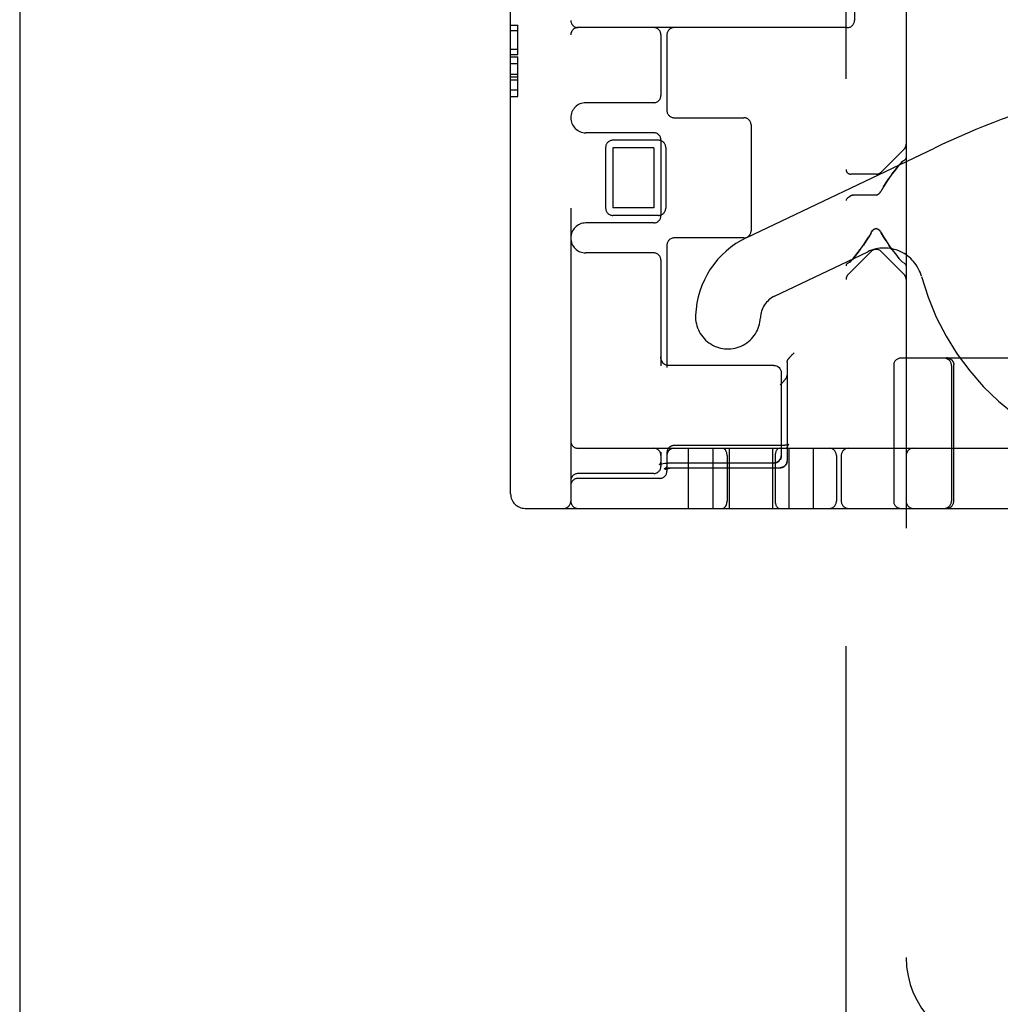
# Model space of a CAD drawing. Header units: inches. Extents: x 0 to 215, y 0 to 139.
# Tile 4 of 96: x 37.24 to 39.28, y 49.47 to 51.52. Entities that reach past the tile are written whole.
import ezdxf

# ---------------------------------------------------------------- set-up
doc = ezdxf.new("R2010")
doc.units = ezdxf.units.IN
doc.header["$LTSCALE"] = 11.804375
doc.header["$MEASUREMENT"] = 0
doc.linetypes.add('HIDDEN', pattern=[0.2, 0.1, -0.1])
doc.layers.get('0').update_dxf_attribs({"linetype": 'CONTINUOUS'})
doc.layers.add('DEFAULT_2', color=8, linetype='HIDDEN')

msp = doc.modelspace()

# ---------------------------------------------------------------- linework, layer by layer
at = {"color": 3, "linetype": 'Continuous'}
msp.add_line((37.2394, 91.5008), (37.2394, 11.1258), dxfattribs=at)
at = {"layer": 'DEFAULT_2', "color": 8, "linetype": 'HIDDEN'}
for p, q in [((38.9579, 49.0337), (38.9579, 54.5342)), ((39.0829, 54.0012), (39.0829, 49.5667)), ((38.2604, 50.5308), (38.2604, 53.4708)), ((38.3854, 53.4858), (38.3854, 50.5158)), ((38.9754, 52.4858), (38.9754, 51.5158)), ((38.2604, 51.5059), (38.2754, 51.5059)), ((38.2754, 51.4448), (38.2754, 51.5059)), ((38.2604, 51.4946), (38.2754, 51.4946)), ((38.9604, 51.5008), (38.4004, 51.5008)), ((38.5729, 51.4858), (38.5729, 51.3596)), ((38.5854, 51.4858), (38.5854, 51.3283)), ((38.2604, 51.4562), (38.2754, 51.4562)), ((38.2604, 51.4448), (38.2754, 51.4448)), ((38.2604, 51.4397), (38.2754, 51.4397)), ((38.2604, 51.4258), (38.2754, 51.4258)), ((38.2754, 51.3572), (38.2754, 51.4397)), ((38.2604, 51.4038), (38.2754, 51.4038)), ((38.2604, 51.3986), (38.2754, 51.3986)), ((38.2604, 51.3919), (38.2754, 51.3919)), ((38.2604, 51.3717), (38.2754, 51.3717)), ((38.2604, 51.3572), (38.2754, 51.3572)), ((38.5579, 51.3446), (38.4166, 51.3446)), ((38.6004, 51.3133), (38.7454, 51.3133)), ((38.5579, 51.2821), (38.4166, 51.2821)), ((38.7604, 51.2983), (38.7604, 51.0783)), ((38.5679, 51.2665), (38.4729, 51.2665)), ((38.5729, 51.2671), (38.5729, 51.1096)), ((38.4579, 51.2515), (38.4579, 51.1252)), ((38.5579, 51.2508), (38.4729, 51.2508)), ((38.4729, 51.2508), (38.4729, 51.1258)), ((38.5579, 51.2508), (38.5579, 51.1258)), ((38.5829, 51.2515), (38.5829, 51.1252)), ((38.7512, 51.0641), (39.1416, 51.2503)), ((39.031, 51.2003), (39.0785, 51.2478)), ((39.0679, 51.2145), (39.0698, 51.2168)), ((39.0735, 51.2206), (39.0753, 51.2222)), ((39.0785, 51.2244), (39.0769, 51.2235)), ((39.0204, 51.1959), (38.9679, 51.1959)), ((39.0264, 51.1553), (39.025, 51.1541)), ((39.0276, 51.1566), (39.0263, 51.1553)), ((39.0357, 51.1698), (39.03, 51.1597)), ((38.969, 51.1516), (38.9679, 51.1508)), ((38.9679, 51.1508), (38.969, 51.1516)), ((38.9703, 51.1521), (38.969, 51.1516)), ((38.9715, 51.1524), (38.9729, 51.1526)), ((39.0204, 51.1526), (38.9729, 51.1526)), ((39.025, 51.1542), (39.0235, 51.1533)), ((38.5579, 51.1258), (38.4729, 51.1258)), ((38.5579, 51.0946), (38.4166, 51.0946)), ((38.5679, 51.1102), (38.4729, 51.1102)), ((39.0098, 51.0738), (39.011, 51.0759)), ((39.0298, 51.0759), (39.031, 51.0738)), ((38.7454, 51.0633), (38.6004, 51.0633)), ((38.5854, 51.0483), (38.5854, 50.7941)), ((38.8093, 50.9423), (39.0029, 51.0346)), ((39.0098, 51.0351), (38.9623, 50.9876)), ((39.031, 51.0351), (39.0785, 50.9876)), ((39.0534, 51.0395), (39.0469, 51.0484)), ((38.5579, 51.0321), (38.4166, 51.0321)), ((38.5729, 51.0171), (38.5729, 50.7973)), ((38.9623, 51.011), (38.9638, 51.0119)), ((38.9673, 51.0148), (38.9655, 51.0132)), ((38.9729, 51.0208), (38.971, 51.0186)), ((39.0604, 51.0303), (39.0679, 51.0208)), ((39.0698, 51.0186), (39.0679, 51.0208)), ((39.0735, 51.0148), (39.0753, 51.0132)), ((39.0769, 51.0119), (39.0753, 51.0132)), ((39.077, 51.0119), (39.0785, 51.011)), ((38.8416, 50.8159), (38.8423, 50.8167)), ((38.8423, 50.8167), (38.843, 50.8175)), ((38.843, 50.8175), (38.8438, 50.8183)), ((38.8438, 50.8183), (38.8446, 50.8191)), ((38.8446, 50.8191), (38.8454, 50.82)), ((38.8454, 50.82), (38.8463, 50.8208)), ((38.8463, 50.8208), (38.8472, 50.8217)), ((38.8472, 50.8217), (38.8481, 50.8226)), ((38.8481, 50.8226), (38.849, 50.8235)), ((38.849, 50.8235), (38.8499, 50.8244)), ((39.4169, 50.8133), (39.0719, 50.8133)), ((39.1683, 50.8133), (39.1684, 50.8133)), ((39.1683, 50.8133), (39.1686, 50.8133)), ((39.1686, 50.8133), (39.1688, 50.8133)), ((39.1688, 50.8133), (39.1691, 50.8133)), ((39.1696, 50.8133), (39.1699, 50.8132)), ((39.1745, 50.8117), (39.1749, 50.8115)), ((39.1749, 50.8115), (39.1752, 50.8113)), ((39.1752, 50.8113), (39.1756, 50.8111)), ((39.1762, 50.8107), (39.1765, 50.8105)), ((39.1765, 50.8105), (39.1768, 50.8102)), ((39.1768, 50.8102), (39.1771, 50.81)), ((39.1771, 50.81), (39.1774, 50.8097)), ((39.1774, 50.8097), (39.1777, 50.8094)), ((39.1776, 50.8095), (39.1778, 50.8094)), ((39.1787, 50.8083), (39.1784, 50.8086)), ((39.1792, 50.8077), (39.1789, 50.808)), ((39.1796, 50.8071), (39.1794, 50.8074)), ((38.5879, 50.7981), (38.5862, 50.7982)), ((38.8079, 50.7981), (38.5879, 50.7981)), ((38.8354, 50.8049), (38.8354, 50.5999)), ((39.0569, 50.7983), (39.0569, 50.5158)), ((39.1769, 50.7983), (39.1769, 50.5158)), ((39.18, 50.8065), (39.1798, 50.8068)), ((39.1804, 50.8058), (39.1802, 50.8062)), ((39.182, 50.7993), (39.182, 50.7996)), ((39.182, 50.7987), (39.182, 50.7993)), ((38.8229, 50.7831), (38.8229, 50.6102)), ((39.1819, 50.5158), (39.1819, 50.7848)), ((38.4004, 50.6258), (40.7304, 50.6258)), ((38.8212, 50.6315), (38.6004, 50.6315)), ((38.6304, 50.5008), (38.6304, 50.6258)), ((38.6814, 50.5008), (38.6814, 50.6258)), ((38.7154, 50.5008), (38.7154, 50.6258)), ((38.8054, 50.5008), (38.8054, 50.6258)), ((38.8217, 50.6315), (38.8209, 50.6315)), ((38.8227, 50.6315), (38.8222, 50.6315)), ((38.8354, 50.6265), (38.8354, 50.6269)), ((38.8354, 50.6259), (38.8354, 50.6262)), ((38.8392, 50.6338), (38.8392, 50.6338)), ((38.8394, 50.5008), (38.8394, 50.6258)), ((38.8904, 50.5008), (38.8904, 50.6258)), ((38.5729, 50.6177), (38.5729, 50.5883)), ((38.5854, 50.6176), (38.5854, 50.6172)), ((38.5854, 50.6166), (38.5854, 50.5783)), ((38.5857, 50.6195), (38.5856, 50.6192)), ((38.7104, 50.6108), (38.7104, 50.5158)), ((38.8104, 50.6108), (38.8104, 50.5158)), ((38.9379, 50.6108), (38.9379, 50.5158)), ((38.9479, 50.6108), (38.9479, 50.5158)), ((38.5698, 50.5916), (38.5702, 50.5919)), ((38.5699, 50.5917), (38.5698, 50.5916)), ((38.57, 50.5918), (38.5699, 50.5917)), ((38.5702, 50.5919), (38.5712, 50.5923)), ((38.5714, 50.5935), (38.5705, 50.5923)), ((38.5711, 50.5923), (38.5728, 50.593)), ((38.5727, 50.593), (38.575, 50.5937)), ((38.575, 50.5937), (38.5778, 50.5943)), ((38.5777, 50.5943), (38.5809, 50.5948)), ((38.5795, 50.5827), (38.5802, 50.583)), ((38.5808, 50.5948), (38.5844, 50.5951)), ((38.5842, 50.5951), (38.5879, 50.5952)), ((38.8079, 50.5952), (38.5879, 50.5952)), ((38.5965, 50.5854), (38.8209, 50.5854)), ((38.5996, 50.5854), (38.8209, 50.5854)), ((38.8232, 50.5856), (38.8228, 50.5856)), ((38.8236, 50.5857), (38.8232, 50.5856)), ((38.8236, 50.5857), (38.824, 50.5858)), ((38.824, 50.5858), (38.8244, 50.5859)), ((38.8309, 50.5894), (38.8306, 50.5891)), ((38.8312, 50.5897), (38.8309, 50.5894)), ((38.8315, 50.59), (38.8311, 50.5897)), ((38.8317, 50.5903), (38.8314, 50.59)), ((38.8354, 50.5991), (38.8353, 50.5987)), ((38.8353, 50.5983), (38.8353, 50.5987)), ((38.8353, 50.5979), (38.8353, 50.5984)), ((38.5579, 50.5733), (38.4004, 50.5733)), ((38.5704, 50.5633), (38.4004, 50.5633)), ((38.2904, 50.5008), (40.6054, 50.5008))]:
    msp.add_line(p, q, dxfattribs=at)
for points in [[(39.077, 51.2235), (39.0753, 51.2222), (39.0735, 51.2206), (39.0716, 51.2188), (39.0698, 51.2168)], [(39.0785, 51.2244), (39.0803, 51.2256), (39.0817, 51.2269), (39.0826, 51.2283), (39.0829, 51.2298)], [(39.0679, 51.2145), (39.0604, 51.2051), (39.0534, 51.1959), (39.0469, 51.187)], [(39.0534, 51.1959), (39.0604, 51.2051), (39.0679, 51.2145)], [(39.0357, 51.1698), (39.041, 51.1783), (39.0469, 51.187)], [(39.0469, 51.187), (39.041, 51.1783), (39.0357, 51.1698)], [(39.0276, 51.1566), (39.0288, 51.1581), (39.0299, 51.1597)], [(38.9679, 51.1508), (38.9652, 51.1489), (38.9627, 51.1472), (38.9607, 51.1458), (38.9591, 51.1443), (38.9582, 51.1428), (38.9579, 51.1413)], [(38.9729, 51.1526), (38.9716, 51.1525), (38.9702, 51.1521)], [(39.0204, 51.1526), (39.022, 51.1528), (39.0235, 51.1533)], [(39.0098, 51.0738), (39.0051, 51.0656), (38.9998, 51.0571), (38.9939, 51.0484)], [(39.011, 51.0759), (39.0123, 51.0778), (39.0137, 51.0794), (39.0152, 51.0808), (39.0169, 51.0819), (39.0186, 51.0826), (39.0204, 51.0828), (39.0222, 51.0826), (39.024, 51.0818), (39.0256, 51.0808), (39.0271, 51.0794), (39.0285, 51.0778)], [(39.0298, 51.0759), (39.0285, 51.0778), (39.027, 51.0795), (39.0255, 51.0808), (39.0238, 51.0819), (39.0221, 51.0826), (39.0203, 51.0828), (39.0185, 51.0825), (39.0167, 51.0818), (39.0151, 51.0807), (39.0136, 51.0793), (39.0123, 51.0777)], [(39.041, 51.0571), (39.0357, 51.0656), (39.031, 51.0738)], [(39.031, 51.0738), (39.0357, 51.0656), (39.041, 51.0571), (39.0469, 51.0484)], [(38.9939, 51.0484), (38.9998, 51.0571), (39.0051, 51.0656)], [(38.9729, 51.0208), (38.9804, 51.0303), (38.9874, 51.0395), (38.9939, 51.0484)], [(38.9874, 51.0395), (38.9804, 51.0303), (38.9729, 51.0208)], [(39.0469, 51.0484), (39.0534, 51.0395), (39.0604, 51.0303)], [(38.9638, 51.0119), (38.9655, 51.0132), (38.9673, 51.0148), (38.9691, 51.0166), (38.971, 51.0186)], [(39.0698, 51.0186), (39.0716, 51.0166), (39.0735, 51.0148)], [(38.9623, 51.011), (38.9605, 51.0098), (38.9591, 51.0085), (38.9582, 51.0071), (38.9579, 51.0056)], [(39.0829, 51.0056), (39.0826, 51.0071), (39.0817, 51.0085), (39.0803, 51.0098), (39.0785, 51.011)], [(38.5841, 50.7987), (38.5819, 50.7995), (38.5799, 50.8007), (38.5779, 50.8023), (38.5761, 50.8045), (38.5746, 50.8071), (38.5736, 50.8102), (38.573, 50.8137), (38.5729, 50.8158)], [(38.5862, 50.7982), (38.584, 50.7987), (38.5818, 50.7995), (38.5797, 50.8008), (38.5777, 50.8025), (38.5759, 50.8048), (38.5745, 50.8074), (38.5735, 50.8107), (38.5729, 50.8144), (38.5729, 50.8157)], [(38.8354, 50.8049), (38.8354, 50.8052), (38.8354, 50.8055), (38.8354, 50.8059), (38.8355, 50.8062), (38.8355, 50.8065), (38.8356, 50.8069), (38.8357, 50.8072), (38.8358, 50.8075), (38.8359, 50.8078), (38.836, 50.8081), (38.8361, 50.8085), (38.8362, 50.8088), (38.8363, 50.8091), (38.8365, 50.8094), (38.8366, 50.8097), (38.8368, 50.81), (38.837, 50.8103), (38.8372, 50.8106), (38.8374, 50.8108), (38.8376, 50.8111)], [(38.8376, 50.8111), (38.8377, 50.8114), (38.8379, 50.8116), (38.8381, 50.8119), (38.8383, 50.8121), (38.8386, 50.8124), (38.8388, 50.8127), (38.839, 50.813), (38.8393, 50.8133), (38.8395, 50.8136), (38.8398, 50.8139), (38.8401, 50.8142), (38.8404, 50.8145), (38.8407, 50.8149), (38.841, 50.8152), (38.8413, 50.8156), (38.8416, 50.8159)], [(39.167, 50.8137), (39.1674, 50.8137), (39.1678, 50.8137), (39.1681, 50.8137), (39.1685, 50.8137), (39.1689, 50.8136), (39.1693, 50.8136), (39.1697, 50.8135), (39.1701, 50.8134), (39.1705, 50.8133), (39.1709, 50.8132), (39.1713, 50.8131), (39.1716, 50.813), (39.172, 50.8129), (39.1724, 50.8128), (39.1728, 50.8126), (39.1731, 50.8125), (39.1735, 50.8123), (39.1738, 50.8121), (39.1742, 50.812), (39.1745, 50.8118), (39.1749, 50.8116), (39.1752, 50.8114), (39.1755, 50.8112), (39.1759, 50.8109), (39.1762, 50.8107), (39.1765, 50.8105), (39.1768, 50.8102), (39.1771, 50.81)], [(39.1728, 50.8126), (39.1724, 50.8128), (39.172, 50.8129), (39.1716, 50.813), (39.1713, 50.8131), (39.1709, 50.8132), (39.1705, 50.8133), (39.1701, 50.8134), (39.1697, 50.8135), (39.1693, 50.8136), (39.1689, 50.8136), (39.1685, 50.8137), (39.1681, 50.8137), (39.1678, 50.8137), (39.1674, 50.8137), (39.167, 50.8137)], [(39.1691, 50.8133), (39.1693, 50.8133), (39.1696, 50.8133)], [(39.1699, 50.8132), (39.1702, 50.8132), (39.1705, 50.8131), (39.1708, 50.8131), (39.1711, 50.813), (39.1715, 50.8129), (39.1718, 50.8128), (39.1721, 50.8127), (39.1725, 50.8126), (39.1728, 50.8125), (39.1732, 50.8124), (39.1735, 50.8122), (39.1739, 50.8121), (39.1742, 50.8119), (39.1745, 50.8117)], [(39.1701, 50.8132), (39.1704, 50.8132), (39.1707, 50.8131), (39.171, 50.813), (39.1713, 50.813), (39.1716, 50.8129), (39.1719, 50.8128), (39.1723, 50.8127), (39.1726, 50.8126), (39.1729, 50.8125), (39.1733, 50.8123), (39.1736, 50.8122), (39.1739, 50.812), (39.1743, 50.8119), (39.1746, 50.8117)], [(39.1745, 50.8118), (39.1742, 50.812), (39.1738, 50.8121), (39.1735, 50.8123), (39.1731, 50.8125)], [(39.1771, 50.81), (39.1768, 50.8102), (39.1765, 50.8105), (39.1762, 50.8107), (39.1759, 50.8109), (39.1755, 50.8112), (39.1752, 50.8114), (39.1749, 50.8116)], [(39.1755, 50.8111), (39.1759, 50.8109), (39.1762, 50.8107)], [(39.1778, 50.8094), (39.1779, 50.8092), (39.1782, 50.8089), (39.1784, 50.8086), (39.1787, 50.8083), (39.1789, 50.808), (39.1792, 50.8077), (39.1794, 50.8074), (39.1796, 50.8071), (39.1798, 50.8068), (39.18, 50.8065), (39.1802, 50.8062), (39.1804, 50.8058), (39.1806, 50.8055), (39.1807, 50.8051), (39.1809, 50.8048), (39.181, 50.8045), (39.1812, 50.8041), (39.1813, 50.8037), (39.1814, 50.8034), (39.1815, 50.803), (39.1816, 50.8027), (39.1817, 50.8023), (39.1818, 50.8019), (39.1818, 50.8015), (39.1819, 50.8012), (39.1819, 50.8008), (39.182, 50.8004), (39.182, 50.8), (39.182, 50.7996)], [(39.1782, 50.8089), (39.1779, 50.8092), (39.1778, 50.8094)], [(38.8079, 50.7981), (38.8108, 50.7979), (38.8136, 50.797), (38.8162, 50.7956), (38.8185, 50.7937), (38.8204, 50.7915), (38.8218, 50.7889), (38.8226, 50.7861), (38.8229, 50.7831)], [(39.1819, 50.7848), (39.182, 50.7939), (39.182, 50.7987)], [(38.8341, 50.7735), (38.834, 50.7733), (38.8339, 50.773), (38.8337, 50.7728), (38.8335, 50.7725), (38.8334, 50.7723), (38.8332, 50.772), (38.833, 50.7717), (38.8328, 50.7714), (38.8326, 50.7711), (38.8324, 50.7708), (38.8321, 50.7705), (38.8319, 50.7701), (38.8317, 50.7698), (38.8314, 50.7695), (38.8312, 50.7691), (38.8309, 50.7688), (38.8306, 50.7684), (38.8303, 50.768), (38.83, 50.7676), (38.8297, 50.7673), (38.8294, 50.7669), (38.829, 50.7665), (38.8287, 50.7661), (38.8283, 50.7656), (38.828, 50.7652), (38.8276, 50.7648), (38.8272, 50.7644), (38.8269, 50.7639), (38.8265, 50.7635), (38.8261, 50.7631), (38.8257, 50.7626), (38.8253, 50.7622), (38.8248, 50.7617), (38.8244, 50.7613), (38.824, 50.7608), (38.8236, 50.7604), (38.8231, 50.76), (38.8227, 50.7595), (38.8222, 50.7591), (38.8218, 50.7586), (38.8213, 50.7582), (38.8209, 50.7578)], [(38.8341, 50.7735), (38.8343, 50.7738), (38.8344, 50.7741), (38.8346, 50.7743), (38.8347, 50.7746), (38.8348, 50.7749), (38.8349, 50.7752), (38.835, 50.7755), (38.8351, 50.7758), (38.8351, 50.7761), (38.8352, 50.7764), (38.8353, 50.7767), (38.8353, 50.777), (38.8353, 50.7773), (38.8354, 50.7776), (38.8354, 50.7779), (38.8354, 50.7782)], [(38.6004, 50.6315), (38.6001, 50.6315), (38.5997, 50.6315), (38.5993, 50.6315), (38.5989, 50.6314), (38.5985, 50.6314), (38.5981, 50.6313), (38.5978, 50.6313), (38.5974, 50.6312), (38.597, 50.6311), (38.5966, 50.631), (38.5962, 50.6309), (38.5958, 50.6308), (38.5954, 50.6307), (38.5951, 50.6305), (38.5947, 50.6304), (38.5943, 50.6302), (38.594, 50.6301), (38.5936, 50.6299), (38.5933, 50.6297), (38.5929, 50.6295), (38.5926, 50.6293), (38.5922, 50.6291), (38.5919, 50.6289), (38.5916, 50.6287), (38.5912, 50.6284), (38.5909, 50.6282), (38.5906, 50.6279), (38.5903, 50.6277), (38.59, 50.6274), (38.5898, 50.6271), (38.5895, 50.6268), (38.5892, 50.6265), (38.5889, 50.6262), (38.5887, 50.6259), (38.5885, 50.6256), (38.5882, 50.6253), (38.588, 50.625), (38.5878, 50.6246), (38.5876, 50.6243), (38.5874, 50.624), (38.5872, 50.6236), (38.587, 50.6233), (38.5868, 50.6229), (38.5866, 50.6226), (38.5865, 50.6222), (38.5863, 50.6218), (38.5862, 50.6215), (38.5861, 50.6211), (38.586, 50.6207), (38.5859, 50.6203), (38.5858, 50.6199), (38.5857, 50.6195), (38.5856, 50.6192), (38.5856, 50.6188), (38.5855, 50.6184), (38.5855, 50.618), (38.5854, 50.6176), (38.5854, 50.6172), (38.5854, 50.6168), (38.5854, 50.6166)], [(38.8392, 50.6338), (38.8392, 50.6338), (38.8392, 50.6338), (38.8392, 50.6338), (38.8392, 50.6338), (38.8391, 50.6338), (38.8391, 50.6338), (38.839, 50.6338), (38.839, 50.6337), (38.8389, 50.6337), (38.8388, 50.6337), (38.8387, 50.6336), (38.8386, 50.6336), (38.8385, 50.6336), (38.8384, 50.6335), (38.8382, 50.6335), (38.8381, 50.6334), (38.8379, 50.6334), (38.8378, 50.6333), (38.8376, 50.6333), (38.8374, 50.6332), (38.8372, 50.6331), (38.837, 50.6331), (38.8367, 50.633), (38.8365, 50.633), (38.8362, 50.6329), (38.836, 50.6328), (38.8357, 50.6328), (38.8354, 50.6327), (38.8351, 50.6327), (38.8348, 50.6326), (38.8345, 50.6325), (38.8341, 50.6325), (38.8338, 50.6324), (38.8335, 50.6324), (38.8331, 50.6323), (38.8327, 50.6323), (38.8324, 50.6322), (38.832, 50.6322), (38.8316, 50.6321), (38.8312, 50.6321), (38.8308, 50.632), (38.8304, 50.632), (38.8299, 50.6319), (38.8295, 50.6319), (38.8291, 50.6319), (38.8287, 50.6318), (38.8282, 50.6318), (38.8278, 50.6317), (38.8273, 50.6317), (38.8269, 50.6317), (38.8264, 50.6317), (38.826, 50.6316), (38.8255, 50.6316), (38.825, 50.6316), (38.8246, 50.6316), (38.8241, 50.6316), (38.8236, 50.6315), (38.8231, 50.6315), (38.8227, 50.6315), (38.8222, 50.6315), (38.8217, 50.6315)], [(38.8282, 50.6318), (38.8278, 50.6317), (38.8273, 50.6317)], [(38.8354, 50.6259), (38.8354, 50.6262), (38.8354, 50.6265), (38.8354, 50.6269), (38.8355, 50.6273), (38.8355, 50.6277), (38.8356, 50.628), (38.8357, 50.6284), (38.8358, 50.6287), (38.8359, 50.6291), (38.836, 50.6294), (38.8361, 50.6297), (38.8362, 50.6301), (38.8364, 50.6304), (38.8365, 50.6306), (38.8366, 50.6309), (38.8368, 50.6312), (38.8369, 50.6314), (38.8371, 50.6316), (38.8372, 50.6319), (38.8374, 50.6321), (38.8375, 50.6323), (38.8376, 50.6324), (38.8378, 50.6326), (38.8379, 50.6327), (38.838, 50.6329), (38.8382, 50.633), (38.8383, 50.6331), (38.8384, 50.6332), (38.8385, 50.6333), (38.8386, 50.6334), (38.8387, 50.6335), (38.8388, 50.6335), (38.8388, 50.6336), (38.8389, 50.6336), (38.839, 50.6337), (38.839, 50.6337), (38.8391, 50.6338), (38.8391, 50.6338), (38.8391, 50.6338), (38.8392, 50.6338), (38.8392, 50.6338), (38.8392, 50.6338)], [(38.5856, 50.6188), (38.5855, 50.6184), (38.5855, 50.618)], [(38.8079, 50.5952), (38.8108, 50.5955), (38.8136, 50.5964), (38.8162, 50.5978), (38.8185, 50.5996), (38.8204, 50.6019), (38.8218, 50.6045), (38.8226, 50.6073), (38.8229, 50.6102)], [(38.8229, 50.6102), (38.8227, 50.6076), (38.8219, 50.6049), (38.8207, 50.6025), (38.8191, 50.6003), (38.817, 50.5984), (38.8146, 50.5968), (38.8118, 50.5958), (38.8089, 50.5953), (38.8079, 50.5952)], [(38.5705, 50.5924), (38.57, 50.5918), (38.5699, 50.5917)], [(38.5729, 50.5992), (38.5728, 50.5978), (38.5722, 50.5953), (38.5714, 50.5935)], [(38.5729, 50.5992), (38.5728, 50.5976), (38.5722, 50.5952)], [(38.5854, 50.5898), (38.5854, 50.5896), (38.5854, 50.5894), (38.5854, 50.5893), (38.5853, 50.5891), (38.5853, 50.5889), (38.5853, 50.5887), (38.5852, 50.5886), (38.5852, 50.5884), (38.5851, 50.5882), (38.5851, 50.588), (38.585, 50.5879), (38.5849, 50.5877), (38.5848, 50.5875), (38.5847, 50.5873), (38.5846, 50.5871), (38.5845, 50.5869), (38.5844, 50.5868), (38.5843, 50.5866), (38.5842, 50.5864), (38.584, 50.5862), (38.5839, 50.586), (38.5837, 50.5858), (38.5835, 50.5856), (38.5834, 50.5854), (38.5832, 50.5853), (38.583, 50.5851), (38.5828, 50.5849), (38.5826, 50.5847), (38.5824, 50.5845), (38.5822, 50.5844), (38.5819, 50.5842), (38.5817, 50.584), (38.5815, 50.5839), (38.5813, 50.5837), (38.581, 50.5836), (38.5808, 50.5834), (38.5805, 50.5833), (38.5803, 50.5831), (38.58, 50.583), (38.5797, 50.5828), (38.5795, 50.5827)], [(38.5802, 50.583), (38.5803, 50.583), (38.5804, 50.5831), (38.5805, 50.5831), (38.5807, 50.5832), (38.5808, 50.5833), (38.581, 50.5833), (38.5812, 50.5834), (38.5814, 50.5834), (38.5816, 50.5835), (38.5818, 50.5836), (38.5821, 50.5836), (38.5823, 50.5837), (38.5826, 50.5838), (38.5829, 50.5838), (38.5831, 50.5839), (38.5835, 50.584), (38.5838, 50.5841), (38.5841, 50.5841), (38.5845, 50.5842), (38.5848, 50.5843), (38.5852, 50.5844), (38.5856, 50.5844), (38.586, 50.5845), (38.5864, 50.5846), (38.5868, 50.5846), (38.5872, 50.5847), (38.5877, 50.5848), (38.5881, 50.5848), (38.5886, 50.5849), (38.589, 50.585), (38.5895, 50.585), (38.59, 50.5851), (38.5904, 50.5851), (38.5909, 50.5852), (38.5914, 50.5852), (38.5919, 50.5852), (38.5924, 50.5853), (38.5929, 50.5853), (38.5934, 50.5853), (38.5939, 50.5854), (38.5944, 50.5854), (38.595, 50.5854), (38.5955, 50.5854), (38.596, 50.5854), (38.5965, 50.5854)], [(38.5854, 50.5898), (38.5854, 50.5895), (38.5854, 50.5891), (38.5854, 50.5887), (38.5853, 50.5884), (38.5853, 50.588), (38.5852, 50.5876), (38.5851, 50.5873), (38.5851, 50.5869), (38.585, 50.5866), (38.5849, 50.5863), (38.5848, 50.586), (38.5847, 50.5857), (38.5845, 50.5854), (38.5844, 50.5851), (38.5843, 50.5848), (38.5842, 50.5846), (38.5841, 50.5844), (38.584, 50.5841), (38.5838, 50.5839), (38.5837, 50.5837), (38.5836, 50.5836), (38.5835, 50.5834), (38.5834, 50.5832), (38.5833, 50.5831), (38.5832, 50.583), (38.5831, 50.5828), (38.583, 50.5827), (38.5829, 50.5826), (38.5828, 50.5825), (38.5827, 50.5824), (38.5826, 50.5823), (38.5826, 50.5823), (38.5825, 50.5822), (38.5824, 50.5822), (38.5824, 50.5821), (38.5823, 50.5821), (38.5823, 50.582), (38.5823, 50.582), (38.5822, 50.582), (38.5822, 50.582), (38.5822, 50.582)], [(38.5822, 50.582), (38.5822, 50.582), (38.5822, 50.582), (38.5823, 50.582), (38.5823, 50.582), (38.5823, 50.582), (38.5824, 50.5821), (38.5824, 50.5821), (38.5825, 50.5821), (38.5826, 50.5822), (38.5827, 50.5822), (38.5828, 50.5823), (38.5829, 50.5824), (38.583, 50.5824), (38.5832, 50.5825), (38.5833, 50.5826), (38.5835, 50.5826), (38.5837, 50.5827), (38.5838, 50.5828), (38.584, 50.5829), (38.5842, 50.5829), (38.5845, 50.583), (38.5847, 50.5831), (38.5849, 50.5832), (38.5852, 50.5833), (38.5854, 50.5834), (38.5857, 50.5835), (38.586, 50.5835), (38.5863, 50.5836), (38.5866, 50.5837), (38.5869, 50.5838), (38.5872, 50.5839), (38.5875, 50.584), (38.5879, 50.5841), (38.5882, 50.5842), (38.5886, 50.5842), (38.5889, 50.5843), (38.5893, 50.5844), (38.5897, 50.5845), (38.5901, 50.5845), (38.5904, 50.5846), (38.5908, 50.5847), (38.5912, 50.5847), (38.5916, 50.5848), (38.5921, 50.5849), (38.5925, 50.5849), (38.5929, 50.585), (38.5933, 50.585), (38.5937, 50.5851), (38.5942, 50.5851), (38.5946, 50.5852), (38.595, 50.5852), (38.5955, 50.5853), (38.5959, 50.5853), (38.5964, 50.5853), (38.5968, 50.5853), (38.5973, 50.5854), (38.5977, 50.5854), (38.5982, 50.5854), (38.5986, 50.5854), (38.5991, 50.5854), (38.5996, 50.5854)], [(38.8229, 50.5856), (38.8225, 50.5855), (38.8221, 50.5855), (38.8217, 50.5854), (38.8213, 50.5854), (38.8209, 50.5854)], [(38.8209, 50.5854), (38.8211, 50.5854), (38.8214, 50.5854), (38.8218, 50.5855), (38.8222, 50.5855), (38.8225, 50.5855)], [(38.8243, 50.5858), (38.8247, 50.5859), (38.825, 50.586), (38.8254, 50.5861), (38.8257, 50.5863), (38.8261, 50.5864), (38.8264, 50.5865), (38.8268, 50.5867), (38.8271, 50.5868), (38.8275, 50.587), (38.8278, 50.5872), (38.8281, 50.5874), (38.8285, 50.5876), (38.8288, 50.5878), (38.8291, 50.588), (38.8294, 50.5882), (38.8297, 50.5884), (38.83, 50.5887), (38.8303, 50.5889)], [(38.8306, 50.5892), (38.8303, 50.5889), (38.83, 50.5886), (38.8297, 50.5884), (38.8294, 50.5881), (38.829, 50.5879), (38.8287, 50.5877), (38.8284, 50.5875), (38.828, 50.5873), (38.8277, 50.5871), (38.8273, 50.5869), (38.827, 50.5868), (38.8266, 50.5866), (38.8263, 50.5865), (38.8259, 50.5863), (38.8255, 50.5862), (38.8251, 50.5861), (38.8248, 50.586), (38.8244, 50.5859)], [(38.8317, 50.5903), (38.832, 50.5906), (38.8322, 50.5909), (38.8325, 50.5912), (38.8327, 50.5915), (38.8329, 50.5919), (38.8332, 50.5922), (38.8334, 50.5926), (38.8336, 50.5929), (38.8338, 50.5932), (38.8339, 50.5936), (38.8341, 50.594), (38.8343, 50.5944), (38.8344, 50.5947), (38.8346, 50.5951), (38.8347, 50.5955), (38.8348, 50.5959), (38.8349, 50.5963), (38.835, 50.5967), (38.8351, 50.5971), (38.8352, 50.5975), (38.8353, 50.598)], [(38.8352, 50.5976), (38.8351, 50.5972), (38.8351, 50.5968), (38.835, 50.5964), (38.8349, 50.5961), (38.8348, 50.5957), (38.8346, 50.5953), (38.8345, 50.5949), (38.8344, 50.5946), (38.8342, 50.5942), (38.8341, 50.5938), (38.8339, 50.5935), (38.8337, 50.5931), (38.8335, 50.5928), (38.8333, 50.5925), (38.8331, 50.5921), (38.8329, 50.5918), (38.8327, 50.5915), (38.8324, 50.5912), (38.8322, 50.5908), (38.8319, 50.5905), (38.8317, 50.5902)], [(38.8354, 50.5991), (38.8354, 50.5995), (38.8354, 50.5999)]]:
    msp.add_lwpolyline(points, dxfattribs=at)
for centre, radius, start, end in [((38.4004, 51.5158), 0.015, 180, 270), ((38.9604, 51.5158), 0.015, 270, 360), ((38.4004, 51.4858), 0.015, 90, 180), ((38.5579, 51.4858), 0.015, 0, 90), ((38.6004, 51.4858), 0.015, 90, 180), ((38.4166, 51.3133), 0.0312, 90, 270), ((38.5579, 51.3596), 0.015, 270, 360), ((39.901, 49.6574), 1.7646, 105.678, 115.49), ((38.6004, 51.3283), 0.015, 180, 270), ((38.7454, 51.2983), 0.015, 0, 90), ((38.5579, 51.2671), 0.015, 0, 90), ((38.4729, 51.2515), 0.015, 90, 180), ((38.5679, 51.2515), 0.015, 0, 90), ((39.0679, 51.2584), 0.015, 315, 360), ((38.9679, 51.2059), 0.01, 180, 270), ((39.0204, 51.2109), 0.015, 270, 315), ((38.4729, 51.1252), 0.015, 180, 270), ((38.5679, 51.1252), 0.015, 270, 360), ((38.4166, 51.0633), 0.0312, 90, 270), ((38.5579, 51.1096), 0.015, 270, 360), ((38.7454, 51.0783), 0.015, 270, 360), ((38.6004, 51.0483), 0.015, 90, 180), ((38.8317, 50.8954), 0.1869, 115.49, 177.8274), ((39.0373, 50.9624), 0.08, 15.288, 115.4899), ((39.0204, 51.0245), 0.015, 45, 135), ((38.5579, 51.0171), 0.015, 0, 90), ((38.9729, 50.977), 0.015, 135, 180), ((39.0679, 50.977), 0.015, 0, 45), ((39.6354, 51.1258), 0.54, 195.288, 270.2336), ((38.8317, 50.8954), 0.0519, 115.49, 177.8274), ((38.7123, 50.8999), 0.0675, 177.8274, 357.8274), ((39.0719, 50.7983), 0.015, 90, 180), ((39.1619, 50.7983), 0.015, 0, 90), ((38.4004, 50.6408), 0.015, 180, 270), ((38.5579, 50.6108), 0.015, 0, 90), ((38.6004, 50.6108), 0.015, 90, 180), ((38.9229, 50.6108), 0.015, 0, 90), ((38.9629, 50.6108), 0.015, 90, 180), ((39.0979, 50.6108), 0.015, 90, 180), ((38.5579, 50.5883), 0.015, 270, 360), ((38.4004, 50.5583), 0.015, 90, 180), ((38.4004, 50.5483), 0.015, 90, 180), ((38.5704, 50.5783), 0.015, 270, 360), ((38.2904, 50.5308), 0.03, 180, 270), ((38.3704, 50.5158), 0.015, 270, 360), ((38.4004, 50.5158), 0.015, 180, 270), ((38.9229, 50.5158), 0.015, 270, 360), ((38.9629, 50.5158), 0.015, 180, 270), ((39.0719, 50.5158), 0.015, 180, 270), ((39.0979, 50.5158), 0.015, 180, 270), ((39.1619, 50.5158), 0.015, 270, 360), ((39.1669, 50.5158), 0.015, 270, 360), ((39.2709, 49.5667), 0.188, 180, 270)]:
    msp.add_arc(centre, radius, start, end, dxfattribs=at)
for centre, start_param, end_param in [((38.7007, 50.6108), -1.570796, 0), ((38.8201, 50.6108), 0, 1.570796), ((38.7007, 50.5158), -3.141593, -1.570796), ((38.8201, 50.5158), -4.712389, -3.141593)]:
    msp.add_ellipse(centre, major_axis=(0, 0.015), ratio=0.644444, start_param=start_param, end_param=end_param, dxfattribs=at)

doc.saveas('drawing.dxf')
